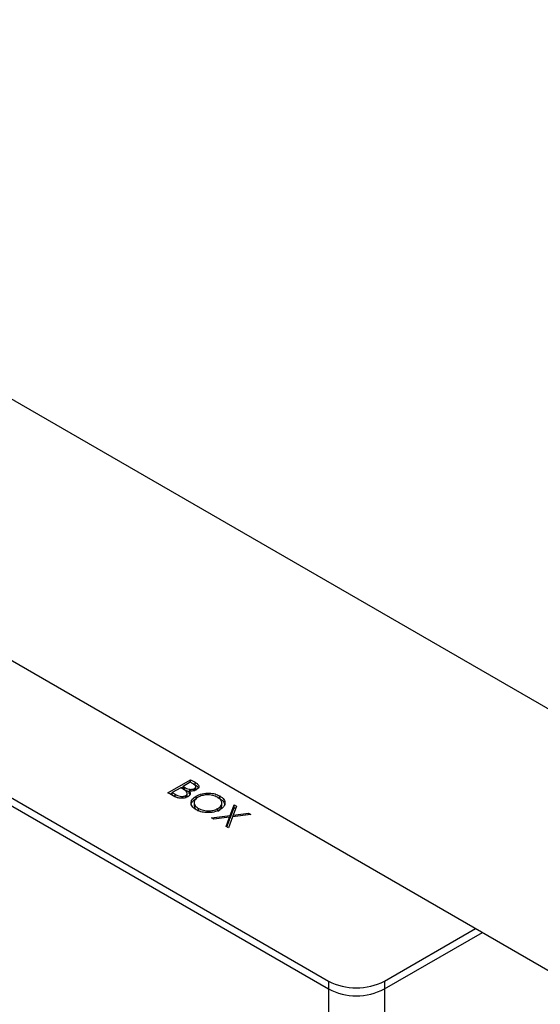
# Model space of a CAD drawing. Header units: inches. Extents: x 1687 to 2505, y -239 to -56.
# Tile 106 of 166: x 1821.98 to 1825.23, y -210.99 to -204.84. Entities that reach past the tile are written whole.
import ezdxf

# ---------------------------------------------------------------- set-up
doc = ezdxf.new("R2010")
doc.units = ezdxf.units.IN
doc.header["$LTSCALE"] = 0.5
doc.header["$MEASUREMENT"] = 0
doc.layers.add('SID-M-S', color=105, linetype='Continuous')

msp = doc.modelspace()

# ---------------------------------------------------------------- linework, layer by layer
at = {"layer": 'SID-M-S'}
for p, q in [((1817.82124, -204.84307), (1825.59941, -209.33332)), ((1817.82124, -206.47615), (1825.59941, -210.9664)), ((1821.34086, -209.36795), (1823.90412, -210.84769)), ((1821.34086, -209.41694), (1823.90412, -210.89668)), ((1822.90223, -209.67148), (1823.04365, -209.58984)), ((1822.98345, -209.64092), (1822.99651, -209.63339)), ((1823.04183, -209.60554), (1822.99651, -209.63171)), ((1822.99651, -209.63171), (1823.00503, -209.63663)), ((1822.99651, -209.64804), (1822.99651, -209.63171)), ((1823.05906, -209.61548), (1823.04183, -209.60554)), ((1823.04329, -209.60638), (1823.04365, -209.60617)), ((1823.04365, -209.58984), (1823.07124, -209.60577)), ((1823.04365, -209.60617), (1823.04365, -209.58984)), ((1823.04365, -209.60617), (1823.07124, -209.6221)), ((1823.07124, -209.6221), (1823.07124, -209.60577)), ((1823.07649, -209.64833), (1823.07649, -209.63191)), ((1822.94047, -209.69356), (1822.90223, -209.67148)), ((1822.91637, -209.67965), (1822.92942, -209.67211)), ((1822.982, -209.64008), (1822.92942, -209.67044)), ((1822.92942, -209.67044), (1822.9475, -209.68087)), ((1822.92942, -209.68677), (1822.92942, -209.67044)), ((1822.92942, -209.68677), (1822.9475, -209.6972)), ((1822.9475, -209.6972), (1822.9475, -209.68087)), ((1822.99042, -209.64494), (1822.982, -209.64008)), ((1822.99651, -209.64804), (1823.00503, -209.65296)), ((1823.00503, -209.65296), (1823.00503, -209.63663)), ((1823.00503, -209.65296), (1823.03186, -209.66436)), ((1823.01308, -209.70546), (1823.01308, -209.68913)), ((1823.021, -209.69814), (1823.02243, -209.69157)), ((1823.02287, -209.69364), (1823.02287, -209.67323)), ((1823.0347, -209.6762), (1823.0347, -209.65987)), ((1823.0347, -209.6762), (1823.03832, -209.68234)), ((1823.06818, -209.66109), (1823.06818, -209.64476)), ((1823.07747, -209.70806), (1823.07747, -209.69173)), ((1823.22586, -209.70718), (1823.22586, -209.69085)), ((1823.06609, -209.7304), (1823.06609, -209.75081)), ((1823.21108, -209.70118), (1823.22586, -209.70718)), ((1823.23863, -209.75459), (1823.23863, -209.73417)), ((1823.29159, -209.81298), (1823.31652, -209.74737)), ((1823.33116, -209.75582), (1823.31034, -209.81059)), ((1823.31652, -209.74737), (1823.33116, -209.75582)), ((1823.31652, -209.7637), (1823.31652, -209.74737)), ((1823.09232, -209.78499), (1823.09232, -209.76866)), ((1823.17328, -209.82796), (1823.29159, -209.81298)), ((1823.21416, -209.78615), (1823.21416, -209.76982)), ((1823.29159, -209.82931), (1823.31652, -209.7637)), ((1823.29159, -209.82931), (1823.29159, -209.81298)), ((1823.41986, -209.80703), (1823.30623, -209.82143)), ((1823.31034, -209.81059), (1823.40522, -209.79857)), ((1823.31034, -209.82091), (1823.31034, -209.81059)), ((1823.31652, -209.7637), (1823.32607, -209.76921)), ((1823.40522, -209.79857), (1823.41986, -209.80703)), ((1823.40522, -209.80888), (1823.40522, -209.79857)), ((1823.18793, -209.83642), (1823.17328, -209.82796)), ((1823.28745, -209.82381), (1823.18793, -209.83642)), ((1823.26561, -209.88126), (1823.28745, -209.82381)), ((1823.2707, -209.8842), (1823.28745, -209.84014)), ((1823.30623, -209.82143), (1823.28026, -209.88971)), ((1823.28745, -209.84014), (1823.28745, -209.82381)), ((1823.28745, -209.82983), (1823.29159, -209.82931)), ((1823.28026, -209.88971), (1823.26561, -209.88126)), ((1824.25414, -210.84769), (1824.82396, -210.51874)), ((1824.25414, -210.89668), (1824.86639, -210.54324)), ((1823.90412, -210.84769), (1823.90412, -212.17049)), ((1824.25414, -210.84769), (1824.25414, -212.17049))]:
    msp.add_line(p, q, dxfattribs=at)
for centre in [(1824.07913, -210.50992), (1824.07913, -210.55892)]:
    msp.add_arc(centre, 0.38041, 242.609672, 297.390328, dxfattribs=at)
for points, knots in [([(1823.06818, -209.64476), (1823.07125, -209.64251), (1823.07587, -209.63913), (1823.07679, -209.63343), (1823.07438, -209.62507), (1823.06586, -209.61974), (1823.05906, -209.61548)], [0, 0, 0, 0, 0.2492836, 0.3749253, 0.5006447, 1, 1, 1, 1]), ([(1823.07124, -209.60577), (1823.07717, -209.60934), (1823.08897, -209.61645), (1823.0977, -209.62981), (1823.09376, -209.64281), (1823.08534, -209.64889), (1823.08113, -209.65194)], [0, 0, 0, 0, 0.2813174, 0.559922, 0.7799345, 1, 1, 1, 1]), ([(1823.07124, -209.6221), (1823.07756, -209.6256), (1823.0876, -209.63117), (1823.09115, -209.63884), (1823.09247, -209.64168)], [0, 0, 0, 0, 0.629398, 1, 1, 1, 1]), ([(1823.02577, -209.69645), (1823.01859, -209.69963), (1823.00423, -209.70598), (1822.97806, -209.7064), (1822.95626, -209.70169), (1822.94574, -209.69627), (1822.94047, -209.69356)], [0, 0, 0, 0, 0.2791411, 0.5586537, 0.779059, 1, 1, 1, 1]), ([(1822.9475, -209.68087), (1822.95675, -209.6862), (1822.97062, -209.69419), (1822.99367, -209.69496), (1823.00579, -209.69267), (1823.01065, -209.69031), (1823.01308, -209.68913)], [0, 0, 0, 0, 0.4993602, 0.748736, 0.8743989, 1, 1, 1, 1]), ([(1823.0152, -209.66118), (1823.01089, -209.65799), (1823.00319, -209.65229), (1822.99432, -209.64718), (1822.99042, -209.64494)], [0, 0, 0, 0, 0.559734, 1, 1, 1, 1]), ([(1823.00503, -209.63663), (1823.01394, -209.64174), (1823.02508, -209.64814), (1823.0432, -209.65033), (1823.05237, -209.64994), (1823.06119, -209.6482), (1823.06585, -209.6459), (1823.06818, -209.64476)], [0, 0, 0, 0, 0.4986071, 0.6240085, 0.7494012, 0.8747358, 1, 1, 1, 1]), ([(1823.01308, -209.68913), (1823.01612, -209.68688), (1823.02221, -209.68239), (1823.02413, -209.67184), (1823.01859, -209.66522), (1823.0152, -209.66118)], [0, 0, 0, 0, 0.2799437, 0.5604286, 1, 1, 1, 1]), ([(1823.0347, -209.65987), (1823.03721, -209.66331), (1823.04224, -209.67017), (1823.04168, -209.68079), (1823.03571, -209.68982), (1823.02908, -209.69424), (1823.02577, -209.69645)], [0, 0, 0, 0, 0.2803823, 0.5596055, 0.7797648, 1, 1, 1, 1]), ([(1823.08113, -209.65194), (1823.07755, -209.65373), (1823.0704, -209.6573), (1823.05439, -209.66115), (1823.04216, -209.66036), (1823.0347, -209.65987)], [0, 0, 0, 0, 0.2808667, 0.5615271, 1, 1, 1, 1]), ([(1823.07832, -209.77733), (1823.06858, -209.7703), (1823.04909, -209.75625), (1823.0447, -209.73063), (1823.05395, -209.70794), (1823.06963, -209.69713), (1823.07747, -209.69173)], [0, 0, 0, 0, 0.2796633, 0.5593539, 0.7796364, 1, 1, 1, 1]), ([(1823.0748, -209.65477), (1823.07511, -209.6545), (1823.07661, -209.6532), (1823.07648, -209.65157), (1823.07638, -209.65028)], [0, 0, 0, 0, 0.2047472, 1, 1, 1, 1]), ([(1823.07747, -209.69173), (1823.08969, -209.68618), (1823.11412, -209.6751), (1823.15833, -209.67192), (1823.19757, -209.67748), (1823.21643, -209.68639), (1823.22586, -209.69085)], [0, 0, 0, 0, 0.279731, 0.5593268, 0.7796805, 1, 1, 1, 1]), ([(1823.21198, -209.69958), (1823.20189, -209.69509), (1823.18172, -209.68612), (1823.14554, -209.68342), (1823.11328, -209.68793), (1823.09791, -209.69533), (1823.09022, -209.69902)], [0, 0, 0, 0, 0.2796271, 0.5593495, 0.7796302, 1, 1, 1, 1]), ([(1823.22586, -209.69085), (1823.23578, -209.69791), (1823.25561, -209.71205), (1823.26033, -209.73794), (1823.25073, -209.76084), (1823.2348, -209.77172), (1823.22683, -209.77716)], [0, 0, 0, 0, 0.2797673, 0.5593585, 0.7795711, 1, 1, 1, 1]), ([(1823.04839, -209.75029), (1823.04792, -209.7486), (1823.04549, -209.74003), (1823.05472, -209.72421), (1823.06989, -209.71344), (1823.07747, -209.70806)], [0, 0, 0, 0, 0.1089415, 0.5543887, 1, 1, 1, 1]), ([(1823.09022, -209.69902), (1823.08239, -209.70479), (1823.06672, -209.71634), (1823.0646, -209.7373), (1823.07305, -209.75555), (1823.08589, -209.76429), (1823.09232, -209.76866)], [0, 0, 0, 0, 0.279416, 0.5590765, 0.779478, 1, 1, 1, 1]), ([(1823.06771, -209.74886), (1823.06722, -209.7509), (1823.06536, -209.75857), (1823.07359, -209.77192), (1823.08607, -209.78063), (1823.09232, -209.78499)], [0, 0, 0, 0, 0.1531968, 0.5764827, 1, 1, 1, 1]), ([(1823.21416, -209.76982), (1823.22206, -209.76401), (1823.23784, -209.75239), (1823.2401, -209.73122), (1823.23099, -209.71295), (1823.21831, -209.70403), (1823.21198, -209.69958)], [0, 0, 0, 0, 0.279468, 0.5588703, 0.7795158, 1, 1, 1, 1]), ([(1823.21416, -209.78615), (1823.22249, -209.78036), (1823.23675, -209.77045), (1823.2368, -209.75774), (1823.23682, -209.75245)], [0, 0, 0, 0, 0.5840926, 1, 1, 1, 1]), ([(1823.22586, -209.70718), (1823.23621, -209.71422), (1823.25487, -209.72693), (1823.25596, -209.74344), (1823.25644, -209.75079)], [0, 0, 0, 0, 0.5548048, 1, 1, 1, 1]), ([(1823.22683, -209.77716), (1823.21461, -209.78278), (1823.19017, -209.79401), (1823.1457, -209.79643), (1823.10638, -209.79098), (1823.08768, -209.78188), (1823.07832, -209.77733)], [0, 0, 0, 0, 0.2796304, 0.5593429, 0.7795972, 1, 1, 1, 1]), ([(1823.09232, -209.76866), (1823.10232, -209.77325), (1823.12232, -209.78244), (1823.15862, -209.78551), (1823.19101, -209.78093), (1823.20645, -209.77352), (1823.21416, -209.76982)], [0, 0, 0, 0, 0.27982967, 0.55938902, 0.77965383, 1, 1, 1, 1])]:
    msp.add_open_spline(points, degree=3, knots=knots, dxfattribs=at)

doc.saveas('drawing.dxf')
